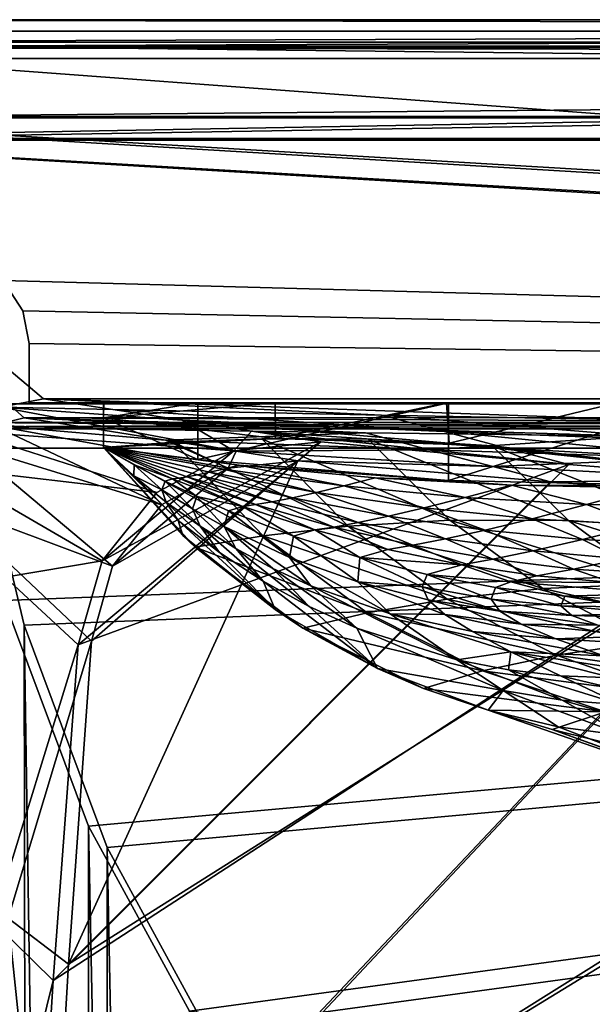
# Model space of a CAD drawing. Header units: metres. Extents: x -904 to 0, y -908 to 0.
# Tile 75 of 154: x -841 to -764, y -132 to 0. Entities that reach past the tile are written whole.
import ezdxf

# ---------------------------------------------------------------- set-up
doc = ezdxf.new("R2010")
doc.units = ezdxf.units.M

msp = doc.modelspace()

# ---------------------------------------------------------------- linework, layer by layer
at = {"layer": 'None'}
for points in [[(-885.9776, -3.567204, 2063.059814), (-239.308899, -51.564125, 2063.059814), (-25.973949, -3.563107, 2063.059814)], [(-885.9776, -3.567204, 2050.059814), (-25.973949, -3.563107, 2050.059814), (-885.977478, -3.567204, 176.059662)], [(-885.9776, -3.567204, 2063.059814), (-25.973949, -3.563107, 2063.059814), (-885.9776, -3.567204, 2050.059814)], [(-25.973949, -3.563107, 2063.059814), (-25.973949, -3.563107, 2050.059814), (-885.9776, -3.567204, 2050.059814)], [(-843.492188, -35.081711, 2063.059814), (-239.308899, -51.564125, 2063.059814), (-885.9776, -3.567204, 2063.059814)], [(-25.973949, -3.563107, 163.059692), (-239.308899, -51.564125, 163.059692), (-885.977478, -3.567204, 163.059692)], [(-885.977478, -3.567204, 163.059692), (-885.977478, -3.567204, 176.059662), (-25.973949, -3.563107, 163.059692)], [(-885.977478, -3.567204, 176.059662), (-25.973949, -3.563107, 176.059692), (-25.973949, -3.563107, 163.059692)], [(-885.977478, -3.567204, 176.059662), (-25.973949, -3.563107, 2050.059814), (-25.973949, -3.563107, 176.059692)], [(-239.308899, -51.564125, 163.059692), (-843.492188, -35.081711, 163.059692), (-885.977478, -3.567204, 163.059692)], [(-840.820007, -39.149845, 2063.059814), (-843.492188, -35.081711, 2063.059814), (-840.820007, -39.149845, 163.059692)], [(-843.492188, -35.081711, 2063.059814), (-843.492188, -35.081711, 163.059692), (-840.820007, -39.149845, 163.059692)], [(-843.492188, -35.081711, 2063.059814), (-840.820007, -39.149845, 2063.059814), (-239.308899, -51.564125, 2063.059814)], [(-239.308899, -51.564125, 163.059692), (-840.820007, -39.149845, 163.059692), (-843.492188, -35.081711, 163.059692)], [(-839.977417, -43.566975, 2063.059814), (-840.820007, -39.149845, 2063.059814), (-839.977417, -43.566975, 163.059692)], [(-840.820007, -39.149845, 2063.059814), (-840.820007, -39.149845, 163.059692), (-839.977417, -43.566975, 163.059692)], [(-840.820007, -39.149845, 2063.059814), (-839.977417, -43.566975, 2063.059814), (-239.308899, -51.564125, 2063.059814)], [(-839.977417, -43.566975, 163.059692), (-840.820007, -39.149845, 163.059692), (-239.308899, -51.564125, 163.059692)], [(-839.977356, -51.567074, 2063.059814), (-839.977417, -43.566975, 2063.059814), (-839.977356, -51.567074, 163.059692)], [(-839.977417, -43.566975, 2063.059814), (-839.977417, -43.566975, 163.059692), (-839.977356, -51.567074, 163.059692)], [(-239.308899, -51.564125, 2063.059814), (-839.977417, -43.566975, 2063.059814), (-839.977356, -51.567074, 2063.059814)], [(-839.977356, -51.567074, 163.059692), (-839.977417, -43.566975, 163.059692), (-239.308899, -51.564125, 163.059692)], [(-839.977356, -51.567074, 163.059692), (-467.23175, -51.787033, 179.151764), (-488.43335, -51.452713, 181.242859)], [(-488.43335, -51.452713, 181.242859), (-509.100311, -51.598892, 184.762161), (-839.977356, -51.567074, 163.059692)], [(-509.100311, -51.598892, 184.762161), (-530.699768, -51.560055, 189.996307), (-839.977356, -51.567074, 163.059692)], [(-839.977356, -51.567074, 163.059692), (-530.699768, -51.560055, 189.996307), (-552.6875, -51.565384, 197.086807)], [(-239.308899, -51.564125, 163.059692), (-446.597717, -51.562679, 178.448685), (-839.977356, -51.567074, 163.059692)], [(-446.597717, -51.562679, 178.448685), (-467.23175, -51.787033, 179.151764), (-839.977356, -51.567074, 163.059692)], [(-839.977356, -51.567074, 2063.059814), (-467.355255, -51.565228, 2039.645508), (-239.308899, -51.564125, 2063.059814)], [(-519.952271, -51.565491, 2038.379517), (-467.355255, -51.565228, 2039.645508), (-839.977356, -51.567074, 2063.059814)], [(-552.6875, -51.565384, 197.086807), (-575.021118, -51.566418, 206.251297), (-839.977356, -51.567074, 163.059692)], [(-572.431702, -51.56575, 2034.584595), (-519.952271, -51.565491, 2038.379517), (-839.977356, -51.567074, 2063.059814)], [(-839.977356, -51.567074, 2063.059814), (-750.220703, -51.566608, 2041.852539), (-572.431702, -51.56575, 2034.584595)], [(-575.021118, -51.566418, 206.251297), (-716.008057, -51.565823, 218.238647), (-839.977356, -51.567074, 163.059692)], [(-839.977356, -51.567074, 163.059692), (-716.008057, -51.565823, 218.238647), (-738.241882, -51.566166, 215.407654)], [(-738.241882, -51.566166, 215.407654), (-760.885681, -51.566753, 213.048294), (-839.977356, -51.567074, 163.059692)], [(-783.547546, -51.566772, 2047.543701), (-750.220703, -51.566608, 2041.852539), (-839.977356, -51.567074, 2063.059814)], [(-760.885681, -51.566753, 213.048294), (-783.818359, -51.567078, 211.231186), (-839.977356, -51.567074, 163.059692)], [(-817.303101, -51.566936, 2049.44873), (-783.547546, -51.566772, 2047.543701), (-839.977356, -51.567074, 2063.059814)], [(-839.977356, -51.567074, 2063.059814), (-829.977356, -51.567417, 2049.44873), (-817.303101, -51.566936, 2049.44873)], [(-806.891479, -51.567104, 210.011902), (-829.9599, -51.567055, 209.390945), (-839.977356, -51.567074, 163.059692)], [(-829.9599, -51.567055, 209.390945), (-829.977356, -51.567417, 660.948853), (-839.977356, -51.567074, 163.059692)], [(-839.977356, -51.567074, 163.059692), (-829.977356, -51.567417, 660.948853), (-839.977356, -51.567074, 2063.059814)], [(-829.977356, -51.567417, 660.948853), (-829.977356, -51.567417, 2049.44873), (-839.977356, -51.567074, 2063.059814)], [(-839.977356, -51.567074, 163.059692), (-783.818359, -51.567078, 211.231186), (-806.891479, -51.567104, 210.011902)], [(-817.303101, -59.183365, 2048.105957), (-817.303101, -51.566936, 2049.44873), (-829.977356, -53.567028, 2049.096191)], [(-829.977356, -53.567028, 2049.096191), (-817.303101, -51.566936, 2049.44873), (-829.977356, -51.567417, 2049.44873)], [(-806.891479, -51.567104, 210.011902), (-829.977356, -53.567417, 209.743622), (-829.9599, -51.567055, 209.390945)], [(-829.977356, -51.567417, 660.948853), (-829.9599, -51.567055, 209.390945), (-829.977356, -53.567417, 209.743622)], [(-806.830688, -56.349186, 210.803055), (-829.977356, -53.567417, 209.743622), (-806.891479, -51.567104, 210.011902)], [(-829.977356, -53.567417, 660.948853), (-829.977356, -51.567417, 660.948853), (-829.977356, -53.567417, 209.743622)], [(-829.977356, -51.567417, 2049.44873), (-829.977356, -51.567417, 660.948853), (-829.977356, -53.567028, 2049.096191)], [(-829.977356, -51.567417, 660.948853), (-829.977356, -53.567417, 660.948853), (-829.977356, -53.567028, 2049.096191)], [(-783.547546, -51.566772, 2047.543701), (-817.303101, -59.183365, 2048.105957), (-783.54895, -61.989502, 2045.689819)], [(-783.547546, -51.566772, 2047.543701), (-817.303101, -51.566936, 2049.44873), (-817.303101, -59.183365, 2048.105957)], [(-783.818359, -51.567078, 211.231186), (-806.830688, -56.349186, 210.803055), (-806.891479, -51.567104, 210.011902)], [(-783.447571, -56.971302, 212.002502), (-806.830688, -56.349186, 210.803055), (-783.818359, -51.567078, 211.231186)], [(-760.885681, -51.566753, 213.048294), (-783.447571, -56.971302, 212.002502), (-783.818359, -51.567078, 211.231186)], [(-750.220703, -51.566608, 2041.852539), (-783.54895, -61.989502, 2045.689819), (-750.231506, -62.729321, 2039.835571)], [(-750.220703, -51.566608, 2041.852539), (-783.547546, -51.566772, 2047.543701), (-783.54895, -61.989502, 2045.689819)], [(-760.045044, -59.472603, 214.226395), (-783.447571, -56.971302, 212.002502), (-760.885681, -51.566753, 213.048294)], [(-829.977295, -57.567417, 660.948853), (-829.977356, -53.567417, 660.948853), (-829.977478, -57.567192, 627.740967)], [(-829.977356, -53.567417, 660.948853), (-829.977356, -53.567417, 209.743622), (-829.977478, -57.567192, 627.740967)], [(-829.977478, -57.567192, 627.740967), (-829.977356, -53.567417, 209.743622), (-829.977051, -57.567383, 210.448822)], [(-829.977295, -57.567417, 2048.390869), (-817.303101, -59.183365, 2048.105957), (-829.977356, -53.567028, 2049.096191)], [(-829.977295, -57.567417, 2048.390869), (-829.977356, -53.567028, 2049.096191), (-829.977295, -57.567417, 1377.948853)], [(-829.977356, -53.567028, 2049.096191), (-829.977356, -53.567417, 660.948853), (-829.977295, -57.567417, 1377.948853)], [(-806.830688, -56.349186, 210.803055), (-829.977051, -57.567383, 210.448822), (-829.977356, -53.567417, 209.743622)], [(-829.977295, -57.567417, 1377.948853), (-829.977356, -53.567417, 660.948853), (-829.977295, -57.567417, 1019.241943)], [(-829.977356, -53.567417, 660.948853), (-829.977295, -57.567417, 660.948853), (-829.977295, -57.567417, 1019.241943)], [(-808.499451, -69.455406, 593.896729), (-829.977478, -57.567192, 627.740967), (-820.551208, -56.851261, 593.515869)], [(-829.977051, -57.567383, 210.448822), (-820.551208, -56.851261, 593.515869), (-829.977478, -57.567192, 627.740967)], [(-806.830688, -56.349186, 210.803055), (-808.682251, -56.373291, 559.949585), (-829.977051, -57.567383, 210.448822)], [(-808.682251, -56.373291, 559.949585), (-820.551208, -56.851261, 593.515869), (-829.977051, -57.567383, 210.448822)], [(-797.069763, -68.160744, 560.698425), (-820.551208, -56.851261, 593.515869), (-808.682251, -56.373291, 559.949585)], [(-808.499451, -69.455406, 593.896729), (-820.551208, -56.851261, 593.515869), (-797.069763, -68.160744, 560.698425)], [(-806.830688, -56.349186, 210.803055), (-794.383484, -56.421658, 527.164063), (-808.682251, -56.373291, 559.949585)], [(-797.069763, -68.160744, 560.698425), (-808.682251, -56.373291, 559.949585), (-783.368286, -67.352371, 528.251831)], [(-808.682251, -56.373291, 559.949585), (-794.383484, -56.421658, 527.164063), (-783.368286, -67.352371, 528.251831)], [(-783.447571, -56.971302, 212.002502), (-777.687378, -57.342358, 495.326935), (-806.830688, -56.349186, 210.803055)], [(-777.687378, -57.342358, 495.326935), (-794.383484, -56.421658, 527.164063), (-806.830688, -56.349186, 210.803055)], [(-783.368286, -67.352371, 528.251831), (-794.383484, -56.421658, 527.164063), (-767.424622, -67.361702, 496.708527)], [(-794.383484, -56.421658, 527.164063), (-777.687378, -57.342358, 495.326935), (-767.424622, -67.361702, 496.708527)], [(-817.647156, -70.960884, 627.740967), (-829.977478, -57.567192, 627.740967), (-808.499451, -69.455406, 593.896729)], [(-817.647156, -70.960884, 627.740967), (-819.316162, -69.390465, 660.956848), (-829.977478, -57.567192, 627.740967)], [(-819.316162, -69.390465, 660.956848), (-829.977295, -57.567417, 660.948853), (-829.977478, -57.567192, 627.740967)], [(-829.977295, -57.567417, 1019.241943), (-829.977295, -57.567417, 660.948853), (-819.958374, -67.385284, 839.643311)], [(-829.977295, -57.567417, 660.948853), (-819.316162, -69.390465, 660.956848), (-819.958374, -67.385284, 839.643311)], [(-825.858093, -59.896976, 1377.948853), (-829.977295, -57.567417, 1377.948853), (-825.881348, -61.356136, 1019.157471)], [(-829.977295, -57.567417, 1377.948853), (-829.977295, -57.567417, 1019.241943), (-825.881348, -61.356136, 1019.157471)], [(-825.881348, -61.356136, 1019.157471), (-829.977295, -57.567417, 1019.241943), (-819.958374, -67.385284, 839.643311)], [(-825.858093, -59.896976, 1377.948853), (-820.718567, -61.793884, 1542.077759), (-829.977295, -57.567417, 1377.948853)], [(-820.718567, -61.793884, 1542.077759), (-819.849792, -61.675266, 1624.141602), (-829.977295, -57.567417, 1377.948853)], [(-829.977295, -57.567417, 1377.948853), (-819.849792, -61.675266, 1624.141602), (-818.726624, -61.493801, 1706.204346)], [(-817.303101, -59.183365, 2048.105957), (-829.977295, -57.567417, 2048.390869), (-811.740112, -59.927769, 2034.453003)], [(-811.740112, -59.927769, 2034.453003), (-829.977295, -57.567417, 2048.390869), (-813.854126, -60.460445, 1952.391479)], [(-829.977295, -57.567417, 2048.390869), (-815.725525, -60.89407, 1870.329468), (-813.854126, -60.460445, 1952.391479)], [(-829.977295, -57.567417, 2048.390869), (-829.977295, -57.567417, 1377.948853), (-815.725525, -60.89407, 1870.329468)], [(-829.977295, -57.567417, 1377.948853), (-817.350769, -61.236, 1788.266846), (-815.725525, -60.89407, 1870.329468)], [(-818.726624, -61.493801, 1706.204346), (-817.350769, -61.236, 1788.266846), (-829.977295, -57.567417, 1377.948853)], [(-760.045044, -59.472603, 214.226395), (-758.643005, -59.54063, 464.616974), (-783.447571, -56.971302, 212.002502)], [(-758.643005, -59.54063, 464.616974), (-777.687378, -57.342358, 495.326935), (-783.447571, -56.971302, 212.002502)], [(-767.424622, -67.361702, 496.708527), (-777.687378, -57.342358, 495.326935), (-749.283997, -68.575119, 466.229614)], [(-777.687378, -57.342358, 495.326935), (-758.643005, -59.54063, 464.616974), (-749.283997, -68.575119, 466.229614)], [(-783.54895, -61.989502, 2045.689819), (-817.303101, -59.183365, 2048.105957), (-811.740112, -59.927769, 2034.453003)], [(-825.881348, -61.356136, 1019.157471), (-822.138, -63.253937, 1198.506348), (-825.858093, -59.896976, 1377.948853)], [(-822.138, -63.253937, 1198.506348), (-821.679932, -62.089394, 1377.948853), (-825.858093, -59.896976, 1377.948853)], [(-825.858093, -59.896976, 1377.948853), (-821.679932, -62.089394, 1377.948853), (-820.718567, -61.793884, 1542.077759)], [(-815.725525, -60.89407, 1870.329468), (-817.350769, -61.236, 1788.266846), (-804.563416, -64.314201, 1788.520508)], [(-813.854126, -60.460445, 1952.391479), (-815.725525, -60.89407, 1870.329468), (-801.3396, -63.601624, 1870.546509)], [(-801.3396, -63.601624, 1870.546509), (-815.725525, -60.89407, 1870.329468), (-804.563416, -64.314201, 1788.520508)], [(-811.740112, -59.927769, 2034.453003), (-813.854126, -60.460445, 1952.391479), (-797.625305, -62.706367, 1952.526245)], [(-797.625305, -62.706367, 1952.526245), (-813.854126, -60.460445, 1952.391479), (-801.3396, -63.601624, 1870.546509)], [(-783.54895, -61.989502, 2045.689819), (-811.740112, -59.927769, 2034.453003), (-793.427063, -61.616245, 2034.453003)], [(-793.427063, -61.616245, 2034.453003), (-811.740112, -59.927769, 2034.453003), (-797.625305, -62.706367, 1952.526245)], [(-819.958374, -67.385284, 839.643311), (-821.538818, -64.890984, 1019.069641), (-825.881348, -61.356136, 1019.157471)], [(-821.538818, -64.890984, 1019.069641), (-822.138, -63.253937, 1198.506348), (-825.881348, -61.356136, 1019.157471)], [(-821.679932, -62.089394, 1377.948853), (-822.138, -63.253937, 1198.506348), (-818.012451, -65.822189, 1198.454102)], [(-821.679932, -62.089394, 1377.948853), (-817.443665, -64.145065, 1377.948853), (-820.718567, -61.793884, 1542.077759)], [(-817.443665, -64.145065, 1377.948853), (-821.679932, -62.089394, 1377.948853), (-818.012451, -65.822189, 1198.454102)], [(-820.718567, -61.793884, 1542.077759), (-811.233337, -65.494736, 1542.235596), (-819.849792, -61.675266, 1624.141602)], [(-820.718567, -61.793884, 1542.077759), (-817.443665, -64.145065, 1377.948853), (-811.233337, -65.494736, 1542.235596)], [(-819.849792, -61.675266, 1624.141602), (-809.515015, -65.24205, 1624.357666), (-818.726624, -61.493801, 1706.204346)], [(-811.233337, -65.494736, 1542.235596), (-809.515015, -65.24205, 1624.357666), (-819.849792, -61.675266, 1624.141602)], [(-817.350769, -61.236, 1788.266846), (-818.726624, -61.493801, 1706.204346), (-807.290527, -64.856674, 1706.455444)], [(-818.726624, -61.493801, 1706.204346), (-809.515015, -65.24205, 1624.357666), (-807.290527, -64.856674, 1706.455444)], [(-804.563416, -64.314201, 1788.520508), (-817.350769, -61.236, 1788.266846), (-807.290527, -64.856674, 1706.455444)], [(-797.625305, -62.706367, 1952.526245), (-781.320801, -64.300728, 1952.658936), (-793.427063, -61.616245, 2034.453003)], [(-775.069092, -62.629826, 2034.453003), (-783.54895, -61.989502, 2045.689819), (-793.427063, -61.616245, 2034.453003)], [(-781.320801, -64.300728, 1952.658936), (-775.069092, -62.629826, 2034.453003), (-793.427063, -61.616245, 2034.453003)], [(-750.231506, -62.729321, 2039.835571), (-783.54895, -61.989502, 2045.689819), (-775.069092, -62.629826, 2034.453003)], [(-818.012451, -65.822189, 1198.454102), (-822.138, -63.253937, 1198.506348), (-816.965942, -68.156616, 1018.978516)], [(-822.138, -63.253937, 1198.506348), (-821.538818, -64.890984, 1019.069641), (-816.965942, -68.156616, 1018.978516)], [(-801.3396, -63.601624, 1870.546509), (-786.84906, -65.684097, 1870.760498), (-797.625305, -62.706367, 1952.526245)], [(-786.84906, -65.684097, 1870.760498), (-781.320801, -64.300728, 1952.658936), (-797.625305, -62.706367, 1952.526245)], [(-775.069092, -62.629826, 2034.453003), (-781.320801, -64.300728, 1952.658936), (-764.966614, -65.241295, 1952.789307)], [(-756.689697, -62.967751, 2034.453003), (-750.231506, -62.729321, 2039.835571), (-775.069092, -62.629826, 2034.453003)], [(-756.689697, -62.967751, 2034.453003), (-775.069092, -62.629826, 2034.453003), (-764.966614, -65.241295, 1952.789307)], [(-764.966614, -65.241295, 1952.789307), (-748.58783, -65.526627, 1952.917114), (-756.689697, -62.967751, 2034.453003)], [(-814.388, -71.687935, 839.559021), (-821.538818, -64.890984, 1019.069641), (-819.958374, -67.385284, 839.643311)], [(-816.965942, -68.156616, 1018.978516), (-821.538818, -64.890984, 1019.069641), (-814.388, -71.687935, 839.559021)], [(-817.443665, -64.145065, 1377.948853), (-818.012451, -65.822189, 1198.454102), (-813.763428, -68.196976, 1198.400269)], [(-813.152405, -66.063393, 1377.948853), (-817.443665, -64.145065, 1377.948853), (-813.763428, -68.196976, 1198.400269)], [(-817.443665, -64.145065, 1377.948853), (-813.152405, -66.063393, 1377.948853), (-811.233337, -65.494736, 1542.235596)], [(-809.515015, -65.24205, 1624.357666), (-799.004517, -68.25634, 1624.57251), (-807.290527, -64.856674, 1706.455444)], [(-807.290527, -64.856674, 1706.455444), (-795.699463, -67.646606, 1706.703857), (-804.563416, -64.314201, 1788.520508)], [(-807.290527, -64.856674, 1706.455444), (-799.004517, -68.25634, 1624.57251), (-795.699463, -67.646606, 1706.703857)], [(-804.563416, -64.314201, 1788.520508), (-791.644836, -66.794395, 1788.770874), (-801.3396, -63.601624, 1870.546509)], [(-795.699463, -67.646606, 1706.703857), (-791.644836, -66.794395, 1788.770874), (-804.563416, -64.314201, 1788.520508)], [(-791.644836, -66.794395, 1788.770874), (-786.84906, -65.684097, 1870.760498), (-801.3396, -63.601624, 1870.546509)], [(-781.320801, -64.300728, 1952.658936), (-786.84906, -65.684097, 1870.760498), (-772.281738, -67.137718, 1870.970947)], [(-764.966614, -65.241295, 1952.789307), (-781.320801, -64.300728, 1952.658936), (-772.281738, -67.137718, 1870.970947)], [(-813.763428, -68.196976, 1198.400269), (-818.012451, -65.822189, 1198.454102), (-812.184326, -71.136299, 1018.884644)], [(-818.012451, -65.822189, 1198.454102), (-816.965942, -68.156616, 1018.978516), (-812.184326, -71.136299, 1018.884644)], [(-813.152405, -66.063393, 1377.948853), (-813.763428, -68.196976, 1198.400269), (-804.940002, -72.338348, 1198.288574)], [(-811.233337, -65.494736, 1542.235596), (-813.152405, -66.063393, 1377.948853), (-804.421814, -69.483337, 1377.948853)], [(-804.421814, -69.483337, 1377.948853), (-813.152405, -66.063393, 1377.948853), (-804.940002, -72.338348, 1198.288574)], [(-809.515015, -65.24205, 1624.357666), (-811.233337, -65.494736, 1542.235596), (-801.554932, -68.65638, 1542.393066)], [(-811.233337, -65.494736, 1542.235596), (-804.421814, -69.483337, 1377.948853), (-801.554932, -68.65638, 1542.393066)], [(-799.004517, -68.25634, 1624.57251), (-809.515015, -65.24205, 1624.357666), (-801.554932, -68.65638, 1542.393066)], [(-786.84906, -65.684097, 1870.760498), (-791.644836, -66.794395, 1788.770874), (-778.624084, -68.671196, 1789.017456)], [(-772.281738, -67.137718, 1870.970947), (-786.84906, -65.684097, 1870.760498), (-778.624084, -68.671196, 1789.017456)], [(-772.281738, -67.137718, 1870.970947), (-757.6651, -67.959587, 1871.17749), (-764.966614, -65.241295, 1952.789307)], [(-757.6651, -67.959587, 1871.17749), (-748.58783, -65.526627, 1952.917114), (-764.966614, -65.241295, 1952.789307)], [(-819.958374, -67.385284, 839.643311), (-819.316162, -69.390465, 660.956848), (-806.900269, -79.354858, 660.695923)], [(-806.900269, -79.354858, 660.695923), (-814.388, -71.687935, 839.559021), (-819.958374, -67.385284, 839.643311)], [(-797.069763, -68.160744, 560.698425), (-783.368286, -67.352371, 528.251831), (-770.84729, -76.531425, 529.465881)], [(-791.644836, -66.794395, 1788.770874), (-795.699463, -67.646606, 1706.703857), (-783.983093, -69.856628, 1706.949097)], [(-778.624084, -68.671196, 1789.017456), (-791.644836, -66.794395, 1788.770874), (-783.983093, -69.856628, 1706.949097)], [(-770.84729, -76.531425, 529.465881), (-783.368286, -67.352371, 528.251831), (-755.866333, -75.886841, 498.220551)], [(-783.368286, -67.352371, 528.251831), (-767.424622, -67.361702, 496.708527), (-755.866333, -75.886841, 498.220551)], [(-778.624084, -68.671196, 1789.017456), (-765.530029, -69.940224, 1789.259644), (-772.281738, -67.137718, 1870.970947)], [(-765.530029, -69.940224, 1789.259644), (-757.6651, -67.959587, 1871.17749), (-772.281738, -67.137718, 1870.970947)], [(-755.866333, -75.886841, 498.220551), (-767.424622, -67.361702, 496.708527), (-738.835938, -76.369728, 467.962616)], [(-767.424622, -67.361702, 496.708527), (-749.283997, -68.575119, 466.229614), (-738.835938, -76.369728, 467.962616)], [(-812.184326, -71.136299, 1018.884644), (-816.965942, -68.156616, 1018.978516), (-808.491455, -75.5494, 839.47168)], [(-816.965942, -68.156616, 1018.978516), (-814.388, -71.687935, 839.559021), (-808.491455, -75.5494, 839.47168)], [(-804.940002, -72.338348, 1198.288574), (-813.763428, -68.196976, 1198.400269), (-802.081726, -76.180656, 1018.689758)], [(-813.763428, -68.196976, 1198.400269), (-807.215698, -73.815018, 1018.788208), (-802.081726, -76.180656, 1018.689758)], [(-812.184326, -71.136299, 1018.884644), (-807.215698, -73.815018, 1018.788208), (-813.763428, -68.196976, 1198.400269)], [(-783.737427, -77.940659, 561.552246), (-808.499451, -69.455406, 593.896729), (-797.069763, -68.160744, 560.698425)], [(-804.421814, -69.483337, 1377.948853), (-795.509399, -72.346771, 1377.948853), (-801.554932, -68.65638, 1542.393066)], [(-801.554932, -68.65638, 1542.393066), (-791.714417, -71.269104, 1542.549683), (-799.004517, -68.25634, 1624.57251)], [(-801.554932, -68.65638, 1542.393066), (-795.509399, -72.346771, 1377.948853), (-791.714417, -71.269104, 1542.549683)], [(-799.004517, -68.25634, 1624.57251), (-788.348694, -70.709717, 1624.785278), (-795.699463, -67.646606, 1706.703857)], [(-791.714417, -71.269104, 1542.549683), (-788.348694, -70.709717, 1624.785278), (-799.004517, -68.25634, 1624.57251)], [(-783.737427, -77.940659, 561.552246), (-797.069763, -68.160744, 560.698425), (-770.84729, -76.531425, 529.465881)], [(-795.699463, -67.646606, 1706.703857), (-788.348694, -70.709717, 1624.785278), (-783.983093, -69.856628, 1706.949097)], [(-783.983093, -69.856628, 1706.949097), (-772.171204, -71.480919, 1707.19043), (-778.624084, -68.671196, 1789.017456)], [(-772.171204, -71.480919, 1707.19043), (-765.530029, -69.940224, 1789.259644), (-778.624084, -68.671196, 1789.017456)], [(-757.6651, -67.959587, 1871.17749), (-765.530029, -69.940224, 1789.259644), (-752.391846, -70.598877, 1789.496826)], [(-806.900269, -79.354858, 660.695923), (-819.316162, -69.390465, 660.956848), (-817.647156, -70.960884, 627.740967)], [(-794.509888, -79.80249, 594.342224), (-817.647156, -70.960884, 627.740967), (-808.499451, -69.455406, 593.896729)], [(-794.509888, -79.80249, 594.342224), (-808.499451, -69.455406, 593.896729), (-783.737427, -77.940659, 561.552246)], [(-804.421814, -69.483337, 1377.948853), (-804.940002, -72.338348, 1198.288574), (-795.755127, -75.633629, 1198.171875)], [(-795.509399, -72.346771, 1377.948853), (-804.421814, -69.483337, 1377.948853), (-795.755127, -75.633629, 1198.171875)], [(-788.348694, -70.709717, 1624.785278), (-777.57782, -72.595024, 1624.995483), (-783.983093, -69.856628, 1706.949097)], [(-783.983093, -69.856628, 1706.949097), (-777.57782, -72.595024, 1624.995483), (-772.171204, -71.480919, 1707.19043)], [(-765.530029, -69.940224, 1789.259644), (-772.171204, -71.480919, 1707.19043), (-760.293823, -72.515564, 1707.427246)], [(-752.391846, -70.598877, 1789.496826), (-765.530029, -69.940224, 1789.259644), (-760.293823, -72.515564, 1707.427246)], [(-803.156372, -81.858925, 627.740967), (-817.647156, -70.960884, 627.740967), (-794.509888, -79.80249, 594.342224)], [(-803.156372, -81.858925, 627.740967), (-806.900269, -79.354858, 660.695923), (-817.647156, -70.960884, 627.740967)], [(-808.491455, -75.5494, 839.47168), (-802.307312, -78.94381, 839.381836), (-812.184326, -71.136299, 1018.884644)], [(-802.307312, -78.94381, 839.381836), (-807.215698, -73.815018, 1018.788208), (-812.184326, -71.136299, 1018.884644)], [(-795.509399, -72.346771, 1377.948853), (-781.742615, -73.324615, 1542.704956), (-791.714417, -71.269104, 1542.549683)], [(-791.714417, -71.269104, 1542.549683), (-781.742615, -73.324615, 1542.704956), (-788.348694, -70.709717, 1624.785278)], [(-781.742615, -73.324615, 1542.704956), (-777.57782, -72.595024, 1624.995483), (-788.348694, -70.709717, 1624.785278)], [(-777.57782, -72.595024, 1624.995483), (-766.722534, -73.907089, 1625.202515), (-772.171204, -71.480919, 1707.19043)], [(-772.171204, -71.480919, 1707.19043), (-766.722534, -73.907089, 1625.202515), (-760.293823, -72.515564, 1707.427246)], [(-808.491455, -75.5494, 839.47168), (-814.388, -71.687935, 839.559021), (-806.900269, -79.354858, 660.695923)], [(-795.755127, -75.633629, 1198.171875), (-804.940002, -72.338348, 1198.288574), (-791.407471, -79.931, 1018.488159)], [(-804.940002, -72.338348, 1198.288574), (-802.081726, -76.180656, 1018.689758), (-791.407471, -79.931, 1018.488159)], [(-795.509399, -72.346771, 1377.948853), (-795.755127, -75.633629, 1198.171875), (-787.087708, -76.29068, 1288)], [(-786.436157, -74.65007, 1377.948853), (-795.509399, -72.346771, 1377.948853), (-787.087708, -76.29068, 1288)], [(-795.509399, -72.346771, 1377.948853), (-786.436157, -74.65007, 1377.948853), (-781.742615, -73.324615, 1542.704956)], [(-781.742615, -73.324615, 1542.704956), (-771.670654, -74.816589, 1542.858398), (-777.57782, -72.595024, 1624.995483)], [(-771.670654, -74.816589, 1542.858398), (-766.722534, -73.907089, 1625.202515), (-777.57782, -72.595024, 1624.995483)], [(-766.722534, -73.907089, 1625.202515), (-755.814087, -74.641838, 1625.405884), (-760.293823, -72.515564, 1707.427246)], [(-802.081726, -76.180656, 1018.689758), (-807.215698, -73.815018, 1018.788208), (-795.874756, -81.850922, 839.290039)], [(-807.215698, -73.815018, 1018.788208), (-802.307312, -78.94381, 839.381836), (-795.874756, -81.850922, 839.290039)], [(-786.436157, -74.65007, 1377.948853), (-775.150879, -75.608948, 1460.43103), (-781.742615, -73.324615, 1542.704956)], [(-781.742615, -73.324615, 1542.704956), (-775.150879, -75.608948, 1460.43103), (-771.670654, -74.816589, 1542.858398)], [(-771.670654, -74.816589, 1542.858398), (-761.530884, -75.739838, 1543.009399), (-766.722534, -73.907089, 1625.202515)], [(-761.530884, -75.739838, 1543.009399), (-755.814087, -74.641838, 1625.405884), (-766.722534, -73.907089, 1625.202515)], [(-786.436157, -74.65007, 1377.948853), (-787.087708, -76.29068, 1288), (-777.814575, -77.941223, 1287.937012)], [(-777.221619, -76.385239, 1377.948853), (-786.436157, -74.65007, 1377.948853), (-777.814575, -77.941223, 1287.937012)], [(-786.436157, -74.65007, 1377.948853), (-777.221619, -76.385239, 1377.948853), (-775.150879, -75.608948, 1460.43103)], [(-775.150879, -75.608948, 1460.43103), (-761.530884, -75.739838, 1543.009399), (-771.670654, -74.816589, 1542.858398)], [(-802.307312, -78.94381, 839.381836), (-808.491455, -75.5494, 839.47168), (-793.103333, -87.290359, 660.488098)], [(-793.103333, -87.290359, 660.488098), (-808.491455, -75.5494, 839.47168), (-806.900269, -79.354858, 660.695923)], [(-791.407471, -79.931, 1018.488159), (-802.081726, -76.180656, 1018.689758), (-782.424622, -86.135178, 839.102722)], [(-802.081726, -76.180656, 1018.689758), (-795.874756, -81.850922, 839.290039), (-782.424622, -86.135178, 839.102722)], [(-787.087708, -76.29068, 1288), (-795.755127, -75.633629, 1198.171875), (-786.300598, -78.048752, 1198.051392)], [(-795.755127, -75.633629, 1198.171875), (-784.058472, -80.023438, 1108.13501), (-786.300598, -78.048752, 1198.051392)], [(-795.755127, -75.633629, 1198.171875), (-791.407471, -79.931, 1018.488159), (-784.058472, -80.023438, 1108.13501)], [(-777.814575, -77.941223, 1287.937012), (-787.087708, -76.29068, 1288), (-776.671631, -79.560463, 1197.928345)], [(-787.087708, -76.29068, 1288), (-786.300598, -78.048752, 1198.051392), (-776.671631, -79.560463, 1197.928345)], [(-770.84729, -76.531425, 529.465881), (-757.114929, -83.752312, 530.77771), (-783.737427, -77.940659, 561.552246)], [(-777.221619, -76.385239, 1377.948853), (-777.814575, -77.941223, 1287.937012), (-768.440796, -78.859192, 1287.872437)], [(-777.221619, -76.385239, 1377.948853), (-767.885132, -77.542984, 1377.948853), (-775.150879, -75.608948, 1460.43103)], [(-767.885132, -77.542984, 1377.948853), (-777.221619, -76.385239, 1377.948853), (-768.440796, -78.859192, 1287.872437)], [(-775.150879, -75.608948, 1460.43103), (-767.885132, -77.542984, 1377.948853), (-755.966309, -77.179573, 1458.612061)], [(-775.150879, -75.608948, 1460.43103), (-755.966309, -77.179573, 1458.612061), (-761.530884, -75.739838, 1543.009399)], [(-755.866333, -75.886841, 498.220551), (-743.259094, -82.741211, 499.830872), (-770.84729, -76.531425, 529.465881)], [(-743.259094, -82.741211, 499.830872), (-757.114929, -83.752312, 530.77771), (-770.84729, -76.531425, 529.465881)], [(-769.027832, -85.47599, 562.489075), (-794.509888, -79.80249, 594.342224), (-783.737427, -77.940659, 561.552246)], [(-776.671631, -79.560463, 1197.928345), (-786.300598, -78.048752, 1198.051392), (-773.772217, -81.321571, 1107.962402)], [(-786.300598, -78.048752, 1198.051392), (-784.058472, -80.023438, 1108.13501), (-773.772217, -81.321571, 1107.962402)], [(-757.114929, -83.752312, 530.77771), (-769.027832, -85.47599, 562.489075), (-783.737427, -77.940659, 561.552246)], [(-768.440796, -78.859192, 1287.872437), (-777.814575, -77.941223, 1287.937012), (-766.965576, -80.156631, 1197.804443)], [(-777.814575, -77.941223, 1287.937012), (-776.671631, -79.560463, 1197.928345), (-766.965576, -80.156631, 1197.804443)], [(-768.440796, -78.859192, 1287.872437), (-759.029968, -79.038879, 1287.806885), (-767.885132, -77.542984, 1377.948853)], [(-767.885132, -77.542984, 1377.948853), (-758.452759, -78.114159, 1377.948853), (-755.966309, -77.179573, 1458.612061)], [(-759.029968, -79.038879, 1287.806885), (-758.452759, -78.114159, 1377.948853), (-767.885132, -77.542984, 1377.948853)], [(-793.103333, -87.290359, 660.488098), (-806.900269, -79.354858, 660.695923), (-803.156372, -81.858925, 627.740967)], [(-795.874756, -81.850922, 839.290039), (-802.307312, -78.94381, 839.381836), (-793.103333, -87.290359, 660.488098)], [(-766.965576, -80.156631, 1197.804443), (-757.286499, -79.837044, 1197.681152), (-768.440796, -78.859192, 1287.872437)], [(-757.286499, -79.837044, 1197.681152), (-759.029968, -79.038879, 1287.806885), (-768.440796, -78.859192, 1287.872437)], [(-778.972656, -87.624039, 594.839844), (-803.156372, -81.858925, 627.740967), (-794.509888, -79.80249, 594.342224)], [(-778.972656, -87.624039, 594.839844), (-794.509888, -79.80249, 594.342224), (-769.027832, -85.47599, 562.489075)], [(-782.424622, -86.135178, 839.102722), (-775.158264, -85.042915, 928.531311), (-791.407471, -79.931, 1018.488159)], [(-775.158264, -85.042915, 928.531311), (-780.348694, -82.32, 1018.283325), (-791.407471, -79.931, 1018.488159)], [(-791.407471, -79.931, 1018.488159), (-780.348694, -82.32, 1018.283325), (-784.058472, -80.023438, 1108.13501)], [(-773.772217, -81.321571, 1107.962402), (-784.058472, -80.023438, 1108.13501), (-769.100037, -83.307098, 1018.078918)], [(-784.058472, -80.023438, 1108.13501), (-780.348694, -82.32, 1018.283325), (-769.100037, -83.307098, 1018.078918)], [(-766.965576, -80.156631, 1197.804443), (-776.671631, -79.560463, 1197.928345), (-763.442993, -81.481064, 1107.791138)], [(-776.671631, -79.560463, 1197.928345), (-773.772217, -81.321571, 1107.962402), (-763.442993, -81.481064, 1107.791138)], [(-753.221802, -80.508499, 1107.624023), (-757.286499, -79.837044, 1197.681152), (-766.965576, -80.156631, 1197.804443)], [(-763.442993, -81.481064, 1107.791138), (-753.221802, -80.508499, 1107.624023), (-766.965576, -80.156631, 1197.804443)], [(-786.941162, -89.960182, 627.740967), (-803.156372, -81.858925, 627.740967), (-778.972656, -87.624039, 594.839844)], [(-786.941162, -89.960182, 627.740967), (-793.103333, -87.290359, 660.488098), (-803.156372, -81.858925, 627.740967)], [(-795.874756, -81.850922, 839.290039), (-793.103333, -87.290359, 660.488098), (-776.184692, -90.233307, 749.590332)], [(-782.424622, -86.135178, 839.102722), (-795.874756, -81.850922, 839.290039), (-776.184692, -90.233307, 749.590332)], [(-763.442993, -81.481064, 1107.791138), (-773.772217, -81.321571, 1107.962402), (-757.860718, -82.87925, 1017.878784)], [(-773.772217, -81.321571, 1107.962402), (-769.100037, -83.307098, 1018.078918), (-757.860718, -82.87925, 1017.878784)], [(-769.100037, -83.307098, 1018.078918), (-780.348694, -82.32, 1018.283325), (-762.638672, -85.599396, 928.320251)], [(-780.348694, -82.32, 1018.283325), (-775.158264, -85.042915, 928.531311), (-762.638672, -85.599396, 928.320251)], [(-757.860718, -82.87925, 1017.878784), (-769.100037, -83.307098, 1018.078918), (-750.20636, -84.398254, 928.116333)], [(-769.100037, -83.307098, 1018.078918), (-762.638672, -85.599396, 928.320251), (-750.20636, -84.398254, 928.116333)], [(-757.114929, -83.752312, 530.77771), (-742.590393, -89.182762, 532.150024), (-769.027832, -85.47599, 562.489075)], [(-782.424622, -86.135178, 839.102722), (-775.490784, -87.485764, 839.008362), (-775.158264, -85.042915, 928.531311)], [(-753.426331, -90.956947, 563.47876), (-778.972656, -87.624039, 594.839844), (-769.027832, -85.47599, 562.489075)], [(-775.490784, -87.485764, 839.008362), (-768.475159, -88.29673, 838.914368), (-775.158264, -85.042915, 928.531311)], [(-775.158264, -85.042915, 928.531311), (-768.475159, -88.29673, 838.914368), (-761.421204, -88.562332, 838.821289)], [(-762.638672, -85.599396, 928.320251), (-775.158264, -85.042915, 928.531311), (-754.372375, -88.280968, 838.729675)], [(-775.158264, -85.042915, 928.531311), (-761.421204, -88.562332, 838.821289), (-754.372375, -88.280968, 838.729675)], [(-742.590393, -89.182762, 532.150024), (-753.426331, -90.956947, 563.47876), (-769.027832, -85.47599, 562.489075)], [(-778.207214, -92.91716, 660.340759), (-793.103333, -87.290359, 660.488098), (-786.941162, -89.960182, 627.740967)], [(-793.103333, -87.290359, 660.488098), (-778.207214, -92.91716, 660.340759), (-776.184692, -90.233307, 749.590332)], [(-776.184692, -90.233307, 749.590332), (-768.27771, -91.545532, 749.529785), (-782.424622, -86.135178, 839.102722)], [(-768.27771, -91.545532, 749.529785), (-775.490784, -87.485764, 839.008362), (-782.424622, -86.135178, 839.102722)], [(-762.439697, -93.131081, 595.371582), (-786.941162, -89.960182, 627.740967), (-778.972656, -87.624039, 594.839844)], [(-762.439697, -93.131081, 595.371582), (-778.972656, -87.624039, 594.839844), (-753.426331, -90.956947, 563.47876)], [(-768.27771, -91.545532, 749.529785), (-760.288086, -92.186218, 749.469543), (-775.490784, -87.485764, 839.008362)], [(-760.288086, -92.186218, 749.469543), (-768.475159, -88.29673, 838.914368), (-775.490784, -87.485764, 839.008362)], [(-768.475159, -88.29673, 838.914368), (-752.272278, -92.149445, 749.410156), (-761.421204, -88.562332, 838.821289)], [(-760.288086, -92.186218, 749.469543), (-752.272278, -92.149445, 749.410156), (-768.475159, -88.29673, 838.914368)], [(-762.439697, -93.131081, 595.371582), (-778.207275, -92.91729, 627.740967), (-786.941162, -89.960182, 627.740967)], [(-778.207275, -92.91729, 627.740967), (-778.207214, -92.91716, 660.340759), (-786.941162, -89.960182, 627.740967)], [(-776.184692, -90.233307, 749.590332), (-778.207214, -92.91716, 660.340759), (-768.78064, -95.135414, 660.282654)], [(-768.78064, -95.135414, 660.282654), (-759.722168, -96.35424, 660.250793), (-776.184692, -90.233307, 749.590332)], [(-759.722168, -96.35424, 660.250793), (-768.27771, -91.545532, 749.529785), (-776.184692, -90.233307, 749.590332)], [(-759.722168, -96.35424, 660.250793), (-750.588196, -96.709656, 660.241577), (-768.27771, -91.545532, 749.529785)], [(-750.588196, -96.709656, 660.241577), (-760.288086, -92.186218, 749.469543), (-768.27771, -91.545532, 749.529785)], [(-738.155334, -106.799614, 659.977173), (-778.207214, -92.91716, 660.340759), (-778.207275, -92.91729, 627.740967)], [(-769.620239, -95.49382, 627.740967), (-778.207275, -92.91729, 627.740967), (-762.439697, -93.131081, 595.371582)], [(-778.207275, -92.91729, 627.740967), (-769.620239, -95.49382, 627.740967), (-738.155334, -106.799614, 659.977173)], [(-768.78064, -95.135414, 660.282654), (-778.207214, -92.91716, 660.340759), (-738.155334, -106.799614, 659.977173)], [(-729.808167, -105.344353, 596.419983), (-769.620239, -95.49382, 627.740967), (-762.439697, -93.131081, 595.371582)], [(-738.155334, -106.799614, 659.977173), (-759.722168, -96.35424, 660.250793), (-768.78064, -95.135414, 660.282654)], [(-735.459351, -107.892639, 627.740967), (-769.620239, -95.49382, 627.740967), (-729.808167, -105.344353, 596.419983)], [(-769.620239, -95.49382, 627.740967), (-735.459351, -107.892639, 627.740967), (-738.155334, -106.799614, 659.977173)]]:
    msp.add_3dface(points, dxfattribs=at)
at = {"layer": 'None012346'}
for points in [[(0, 0), (-900.269531, -3.735142), (-904.0047, 0)], [(0, 0), (-904.0047, 0), (-1.527202, -1.527202, 175)], [(-904.0047, 0), (-902.477478, -1.527202, 175), (-1.527202, -1.527202, 175)], [(-3.735142, -3.735142), (-900.269531, -3.735142), (0, 0)], [(-902.477478, -1.527202, 175), (-882.848145, -16.196362, 175), (-1.527202, -1.527202, 175)], [(-882.848145, -16.196362, 175), (-21.156561, -16.196362, 175), (-1.527202, -1.527202, 175)], [(-898.768494, -5.236164, 172), (-900.269531, -3.735142), (-5.236164, -5.236164, 172)], [(-900.269531, -3.735142), (-3.735142, -3.735142), (-5.236164, -5.236164, 172)], [(-5.236164, -5.236164, 172), (-882.848145, -13.196362, 172), (-898.768494, -5.236164, 172)], [(-21.156561, -13.196362, 172), (-882.848145, -13.196362, 172), (-5.236164, -5.236164, 172)], [(-21.156561, -13.196362, 160.059708), (-245.037064, -51.013153, 160.059708), (-882.848145, -13.196362, 160.059708)], [(-245.037064, -51.013153, 160.059708), (-838.07196, -51.007679, 160.059708), (-882.848145, -13.196362, 160.059708)], [(-882.848145, -13.196362, 160.059708), (-838.07196, -51.007679, 160.059708), (-843.783691, -52.143795, 160.059708)], [(-21.156561, -13.196362, 160.059708), (-882.848145, -13.196362, 160.059708), (-21.156561, -13.196362, 172)], [(-882.848145, -13.196362, 160.059708), (-882.848145, -13.196362, 172), (-21.156561, -13.196362, 172)], [(-882.848145, -16.196362, 163.059708), (-21.156561, -16.196362, 163.059708), (-882.848145, -16.196362, 175)], [(-21.156561, -16.196362, 163.059708), (-21.156561, -16.196362, 175), (-882.848145, -16.196362, 175)], [(-844.798462, -54.613621, 163.059708), (-840.648193, -53.564903, 163.059708), (-882.848145, -16.196362, 163.059708)], [(-840.648193, -53.564903, 163.059708), (-243.739731, -53.519718, 163.059708), (-882.848145, -16.196362, 163.059708)], [(-882.848145, -16.196362, 163.059708), (-243.739731, -53.519718, 163.059708), (-21.156561, -16.196362, 163.059708)], [(-843.783691, -52.143795, 160.059708), (-838.07196, -51.007679, 160.059708), (-828.743713, -52.453255, 151.04332)], [(-828.743713, -52.453255, 151.04332), (-838.07196, -51.007679, 160.059708), (-792.569336, -53.213612, 151.023407)], [(-838.07196, -51.007679, 160.059708), (-756.383728, -53.87439, 151.006119), (-792.569336, -53.213612, 151.023407)], [(-838.07196, -51.007679, 160.059708), (-245.037064, -51.013153, 160.059708), (-756.383728, -53.87439, 151.006119)], [(-848.625793, -55.379208, 160.059708), (-843.783691, -52.143795, 160.059708), (-812.467041, -57.985153, 123.962868)], [(-812.467041, -57.985153, 123.962868), (-843.783691, -52.143795, 160.059708), (-819.415466, -53.89883, 142.026932)], [(-843.783691, -52.143795, 160.059708), (-828.743713, -52.453255, 151.04332), (-819.415466, -53.89883, 142.026932)], [(-819.415466, -53.89883, 142.026932), (-828.743713, -52.453255, 151.04332), (-784.162048, -55.419205, 141.987122)], [(-828.743713, -52.453255, 151.04332), (-792.569336, -53.213612, 151.023407), (-784.162048, -55.419205, 141.987122)], [(-831.139282, -55.058971, 153.736267), (-840.648193, -53.564903, 163.059708), (-844.798462, -54.613621, 163.059708)], [(-840.648193, -53.564903, 163.059708), (-321.351135, -56.11396, 154.215454), (-243.739731, -53.519718, 163.059708)], [(-794.722656, -55.581898, 153.970291), (-758.300842, -56.021824, 154.161804), (-840.648193, -53.564903, 163.059708)], [(-758.300842, -56.021824, 154.161804), (-321.351135, -56.11396, 154.215454), (-840.648193, -53.564903, 163.059708)], [(-840.648193, -53.564903, 163.059708), (-831.139282, -55.058971, 153.736267), (-794.722656, -55.581898, 153.970291)], [(-810.087219, -55.344406, 133.010544), (-819.415466, -53.89883, 142.026932), (-775.754761, -57.624794, 132.950836)], [(-819.415466, -53.89883, 142.026932), (-784.162048, -55.419205, 141.987122), (-775.754761, -57.624794, 132.950836)], [(-819.415466, -53.89883, 142.026932), (-810.087219, -55.344406, 133.010544), (-812.467041, -57.985153, 123.962868)], [(-784.162048, -55.419205, 141.987122), (-792.569336, -53.213612, 151.023407), (-748.891479, -56.740417, 141.95253)], [(-792.569336, -53.213612, 151.023407), (-756.383728, -53.87439, 151.006119), (-748.891479, -56.740417, 141.95253)], [(-851.861267, -60.221352, 160.059708), (-848.625793, -55.379208, 160.059708), (-822.802551, -63.612343, 123.815521)], [(-822.802551, -63.612343, 123.815521), (-848.625793, -55.379208, 160.059708), (-812.467041, -57.985153, 123.962868)], [(-822.173523, -65.264931, 126.77327), (-844.798462, -54.613621, 163.059708), (-848.193542, -57.239868, 163.059708)], [(-822.173523, -65.264931, 126.77327), (-813.218445, -60.356842, 126.901794), (-844.798462, -54.613621, 163.059708)], [(-813.218445, -60.356842, 126.901794), (-821.63385, -56.550457, 144.407562), (-844.798462, -54.613621, 163.059708)], [(-844.798462, -54.613621, 163.059708), (-821.63385, -56.550457, 144.407562), (-831.139282, -55.058971, 153.736267)], [(-831.139282, -55.058971, 153.736267), (-821.63385, -56.550457, 144.407562), (-794.722656, -55.581898, 153.970291)], [(-821.63385, -56.550457, 144.407562), (-786.153015, -57.856766, 144.639053), (-794.722656, -55.581898, 153.970291)], [(-810.087219, -55.344406, 133.010544), (-800.758911, -56.789982, 123.994171), (-812.467041, -57.985153, 123.962868)], [(-800.758911, -56.789982, 123.994171), (-810.087219, -55.344406, 133.010544), (-767.347473, -59.830387, 123.914551)], [(-810.087219, -55.344406, 133.010544), (-775.754761, -57.624794, 132.950836), (-767.347473, -59.830387, 123.914551)], [(-786.153015, -57.856766, 144.639053), (-758.300842, -56.021824, 154.161804), (-794.722656, -55.581898, 153.970291)], [(-775.754761, -57.624794, 132.950836), (-784.162048, -55.419205, 141.987122), (-741.399231, -59.606445, 132.898956)], [(-784.162048, -55.419205, 141.987122), (-748.891479, -56.740417, 141.95253), (-741.399231, -59.606445, 132.898956)], [(-830.159363, -72.795563, 123.57505), (-800.758911, -56.789982, 123.994171), (-833.39563, -84.107132, 123.278839)], [(-800.758911, -56.789982, 123.994171), (-767.347473, -59.830387, 123.914551), (-833.39563, -84.107132, 123.278839)], [(-812.467041, -57.985153, 123.962868), (-800.758911, -56.789982, 123.994171), (-830.159363, -72.795563, 123.57505)], [(-821.63385, -56.550457, 144.407562), (-812.132507, -58.038654, 135.074081), (-786.153015, -57.856766, 144.639053)], [(-812.132507, -58.038654, 135.074081), (-821.63385, -56.550457, 144.407562), (-813.218445, -60.356842, 126.901794)], [(-786.153015, -57.856766, 144.639053), (-750.660828, -58.974827, 144.827957), (-758.300842, -56.021824, 154.161804)], [(-828.764404, -73.531052, 126.556816), (-848.193542, -57.239868, 163.059708), (-851.196777, -65.135635, 163.059708)], [(-828.764404, -73.531052, 126.556816), (-822.173523, -65.264931, 126.77327), (-848.193542, -57.239868, 163.059708)], [(-822.802551, -63.612343, 123.815521), (-812.467041, -57.985153, 123.962868), (-830.159363, -72.795563, 123.57505)], [(-803.848206, -59.333576, 126.928589), (-812.132507, -58.038654, 135.074081), (-813.218445, -60.356842, 126.901794)], [(-812.132507, -58.038654, 135.074081), (-777.587097, -60.129845, 135.303894), (-786.153015, -57.856766, 144.639053)], [(-812.132507, -58.038654, 135.074081), (-803.848206, -59.333576, 126.928589), (-777.587097, -60.129845, 135.303894)], [(-786.153015, -57.856766, 144.639053), (-777.587097, -60.129845, 135.303894), (-750.660828, -58.974827, 144.827957)], [(-767.347473, -59.830387, 123.914551), (-775.754761, -57.624794, 132.950836), (-733.906982, -62.472473, 123.845367)], [(-775.754761, -57.624794, 132.950836), (-741.399231, -59.606445, 132.898956), (-733.906982, -62.472473, 123.845367)], [(-769.821655, -62.186054, 126.853897), (-803.848206, -59.333576, 126.928589), (-834.682922, -127.08474, 125.154465)], [(-803.848206, -59.333576, 126.928589), (-831.615356, -83.59404, 126.293304), (-834.682922, -127.08474, 125.154465)], [(-831.615356, -83.59404, 126.293304), (-803.848206, -59.333576, 126.928589), (-828.764404, -73.531052, 126.556816)], [(-803.848206, -59.333576, 126.928589), (-813.218445, -60.356842, 126.901794), (-828.764404, -73.531052, 126.556816)], [(-803.848206, -59.333576, 126.928589), (-769.821655, -62.186054, 126.853897), (-777.587097, -60.129845, 135.303894)], [(-777.587097, -60.129845, 135.303894), (-743.024048, -61.926983, 135.491211), (-750.660828, -58.974827, 144.827957)], [(-851.861267, -60.221352, 160.059708), (-830.159363, -72.795563, 123.57505), (-843.196533, -75.020088, 141.669266)], [(-830.159363, -72.795563, 123.57505), (-851.861267, -60.221352, 160.059708), (-822.802551, -63.612343, 123.815521)], [(-833.39563, -84.107132, 123.278839), (-767.347473, -59.830387, 123.914551), (-836.753357, -129.263702, 122.096375)], [(-767.347473, -59.830387, 123.914551), (-733.906982, -62.472473, 123.845367), (-836.753357, -129.263702, 122.096375)], [(-828.764404, -73.531052, 126.556816), (-813.218445, -60.356842, 126.901794), (-822.173523, -65.264931, 126.77327)], [(-777.587097, -60.129845, 135.303894), (-769.821655, -62.186054, 126.853897), (-743.024048, -61.926983, 135.491211)], [(-769.821655, -62.186054, 126.853897), (-834.682922, -127.08474, 125.154465), (-735.781311, -64.685555, 126.788445)], [(-769.821655, -62.186054, 126.853897), (-735.781311, -64.685555, 126.788445), (-743.024048, -61.926983, 135.491211)], [(-836.753357, -129.263702, 122.096375), (-733.906982, -62.472473, 123.845367), (-839.567505, -174.543259, 120.91069)], [(-733.906982, -62.472473, 123.845367), (-666.961548, -66.560753, 123.738312), (-839.567505, -174.543259, 120.91069)], [(-834.682922, -127.08474, 125.154465), (-837.372864, -172.817093, 123.956917), (-735.781311, -64.685555, 126.788445)], [(-735.781311, -64.685555, 126.788445), (-837.372864, -172.817093, 123.956917), (-667.053589, -68.612343, 126.685616)], [(-831.615356, -83.59404, 126.293304), (-828.764404, -73.531052, 126.556816), (-851.196777, -65.135635, 163.059708)], [(-831.615356, -83.59404, 126.293304), (-851.196777, -65.135635, 163.059708), (-842.804382, -120.861183, 143.851135)], [(-839.567505, -174.543259, 120.91069), (-666.961548, -66.560753, 123.738312), (-841.835022, -219.950729, 119.721657)], [(-666.961548, -66.560753, 123.738312), (-599.944275, -69.05455, 123.673012), (-841.835022, -219.950729, 119.721657)], [(-837.372864, -172.817093, 123.956917), (-839.58783, -220.120651, 122.718231), (-667.053589, -68.612343, 126.685616)], [(-667.053589, -68.612343, 126.685616), (-839.58783, -220.120651, 122.718231), (-600.732117, -70.937904, 126.624718)], [(-532.85614, -69.952972, 123.649483), (-845.314697, -356.196716, 116.153923), (-844.710205, -310.88327, 117.3405)], [(-845.314697, -356.196716, 116.153923), (-532.85614, -69.952972, 123.649483), (-452.00235, -701.143799, 107.12117)], [(-843.550476, -265.429565, 118.530746), (-532.85614, -69.952972, 123.649483), (-844.710205, -310.88327, 117.3405)], [(-841.835022, -219.950729, 119.721657), (-599.944275, -69.05455, 123.673012), (-843.550476, -265.429565, 118.530746)], [(-599.944275, -69.05455, 123.673012), (-532.85614, -69.952972, 123.649483), (-843.550476, -265.429565, 118.530746)], [(-839.58783, -220.120651, 122.718231), (-841.193481, -266.056061, 121.515373), (-600.732117, -70.937904, 126.624718)], [(-600.732117, -70.937904, 126.624718), (-841.193481, -266.056061, 121.515373), (-533.266968, -71.798462, 126.602188)], [(-843.196533, -75.020088, 141.669266), (-830.159363, -72.795563, 123.57505), (-833.39563, -84.107132, 123.278839)], [(-533.266968, -71.798462, 126.602188), (-842.252441, -311.199249, 120.333252), (-842.800293, -356.543121, 119.145882)], [(-533.266968, -71.798462, 126.602188), (-842.800293, -356.543121, 119.145882), (-452.00235, -703.006531, 110.073418)], [(-841.193481, -266.056061, 121.515373), (-842.252441, -311.199249, 120.333252), (-533.266968, -71.798462, 126.602188)], [(-844.875366, -121.315903, 141.078033), (-843.196533, -75.020088, 141.669266), (-833.39563, -84.107132, 123.278839)], [(-836.753357, -129.263702, 122.096375), (-844.875366, -121.315903, 141.078033), (-833.39563, -84.107132, 123.278839)], [(-842.804382, -120.861183, 143.851135), (-834.682922, -127.08474, 125.154465), (-831.615356, -83.59404, 126.293304)], [(-846.28241, -167.626755, 140.485199), (-844.875366, -121.315903, 141.078033), (-836.753357, -129.263702, 122.096375)], [(-844.011963, -167.349915, 143.090485), (-837.372864, -172.817093, 123.956917), (-842.804382, -120.861183, 143.851135)], [(-837.372864, -172.817093, 123.956917), (-834.682922, -127.08474, 125.154465), (-842.804382, -120.861183, 143.851135)], [(-839.567505, -174.543259, 120.91069), (-846.28241, -167.626755, 140.485199), (-836.753357, -129.263702, 122.096375)]]:
    msp.add_3dface(points, dxfattribs=at)
at = {"layer": 'None012347'}
for points in [[(-904.002319, -0.003942, 2051), (-0.00234, -0.003942, 2051), (-888.002319, -16.003942, 2051)], [(-0.00234, -0.003942, 2111.02002), (-904.002319, -0.003942, 2111.02002), (-901.002319, -3.003942, 2111.02002)], [(-0.00234, -0.003942, 2051), (-904.002319, -0.003942, 2051), (-0.00234, -0.003942, 2111.02002)], [(-904.002319, -0.003942, 2051), (-904.002319, -0.003942, 2111.02002), (-0.00234, -0.003942, 2111.02002)], [(-3.00234, -3.003942, 2111.02002), (-0.00234, -0.003942, 2111.02002), (-901.002319, -3.003942, 2111.02002)], [(-0.00234, -0.003942, 2051), (-16.00234, -16.003942, 2051), (-888.002319, -16.003942, 2051)], [(-891.002319, -13.003942, 2053.855957), (-13.00234, -13.003942, 2053.855957), (-901.002319, -3.003942, 2053.855957)], [(-901.002319, -3.003942, 2053.855957), (-13.00234, -13.003942, 2053.855957), (-3.00234, -3.003942, 2053.855957)], [(-901.002319, -3.003942, 2053.855957), (-3.00234, -3.003942, 2053.855957), (-901.002319, -3.003942, 2111.02002)], [(-3.00234, -3.003942, 2053.855957), (-3.00234, -3.003942, 2111.02002), (-901.002319, -3.003942, 2111.02002)], [(-852.304321, -51.701962, 2065.280029), (-244.002335, -51.701962, 2065.280029), (-891.002319, -13.003942, 2065.280029)], [(-891.002319, -13.003942, 2065.280029), (-244.002335, -51.701962, 2065.280029), (-13.00234, -13.003942, 2065.280029)], [(-891.002319, -13.003942, 2065.280029), (-13.00234, -13.003942, 2065.280029), (-891.002319, -13.003942, 2053.855957)], [(-13.00234, -13.003942, 2065.280029), (-13.00234, -13.003942, 2053.855957), (-891.002319, -13.003942, 2053.855957)], [(-16.00234, -16.003942, 2063.023926), (-888.002319, -16.003942, 2063.023926), (-16.00234, -16.003942, 2051)], [(-888.002319, -16.003942, 2063.023926), (-888.002319, -16.003942, 2051), (-16.00234, -16.003942, 2051)], [(-888.002319, -16.003942, 2063.023926), (-244.002335, -54.172817, 2063.023926), (-849.833435, -54.172817, 2063.023926)], [(-888.002319, -16.003942, 2063.023926), (-16.00234, -16.003942, 2063.023926), (-244.002335, -54.172817, 2063.023926)], [(-849.24353, -54.762726, 2076.154541), (-244.002335, -51.701962, 2065.280029), (-852.304321, -51.701962, 2065.280029)], [(-244.002335, -55.045334, 2077.158691), (-244.002335, -51.701962, 2065.280029), (-849.24353, -54.762726, 2076.154541)], [(-846.345764, -57.660503, 2075.415527), (-849.833435, -54.172817, 2063.023926), (-244.002335, -57.660503, 2075.415527)], [(-849.833435, -54.172817, 2063.023926), (-244.002335, -54.172817, 2063.023926), (-244.002335, -57.660503, 2075.415527)], [(-848.960938, -55.045334, 2077.158691), (-244.002335, -55.045334, 2077.158691), (-849.24353, -54.762726, 2076.154541)], [(-244.002335, -55.045334, 2077.158691), (-848.960938, -55.045334, 2077.158691), (-843.332153, -78.157524, 2092.565186)], [(-843.332153, -78.157524, 2092.565186), (-832.017273, -108.488556, 2112.783936), (-244.002335, -55.045334, 2077.158691)], [(-832.017273, -108.488556, 2112.783936), (-818.396606, -133.37944, 2129.375977), (-244.002335, -55.045334, 2077.158691)], [(-244.002335, -55.045334, 2077.158691), (-818.396606, -133.37944, 2129.375977), (-244.002335, -194.321701, 2170)], [(-840.639099, -81.481087, 2091.294189), (-839.526306, -828.018555, 2093.742676), (-846.345764, -57.660503, 2075.415527)], [(-839.526306, -828.018555, 2093.742676), (-846.345764, -841.640808, 2075.415527), (-846.345764, -57.660503, 2075.415527)], [(-244.002335, -57.660503, 2075.415527), (-840.639099, -81.481087, 2091.294189), (-846.345764, -57.660503, 2075.415527)], [(-829.512085, -111.361542, 2111.212402), (-840.639099, -81.481087, 2091.294189), (-244.002335, -57.660503, 2075.415527)], [(-816.193909, -135.701202, 2127.437256), (-829.512085, -111.361542, 2111.212402), (-244.002335, -57.660503, 2075.415527)], [(-816.193909, -135.701202, 2127.437256), (-244.002335, -57.660503, 2075.415527), (-244.002335, -195.267593, 2167.144043)], [(-842.267029, -830.862915, 2094.904785), (-832.010681, -815.26239, 2112.793457), (-843.332153, -78.157524, 2092.565186)], [(-832.010681, -815.26239, 2112.793457), (-832.017273, -108.488556, 2112.783936), (-843.332153, -78.157524, 2092.565186)], [(-829.512085, -111.361542, 2111.212402), (-829.500427, -812.703979, 2111.229248), (-840.639099, -81.481087, 2091.294189)], [(-829.500427, -812.703979, 2111.229248), (-839.526306, -828.018555, 2093.742676), (-840.639099, -81.481087, 2091.294189)], [(-832.010681, -815.26239, 2112.793457), (-818.062683, -797.87561, 2129.718262), (-832.017273, -108.488556, 2112.783936)], [(-818.062683, -797.87561, 2129.718262), (-818.396606, -133.37944, 2129.375977), (-832.017273, -108.488556, 2112.783936)], [(-816.193909, -135.701202, 2127.437256), (-815.799622, -795.593506, 2127.841064), (-829.512085, -111.361542, 2111.212402)], [(-815.799622, -795.593506, 2127.841064), (-829.500427, -812.703979, 2111.229248), (-829.512085, -111.361542, 2111.212402)]]:
    msp.add_3dface(points, dxfattribs=at)

doc.saveas('drawing.dxf')
